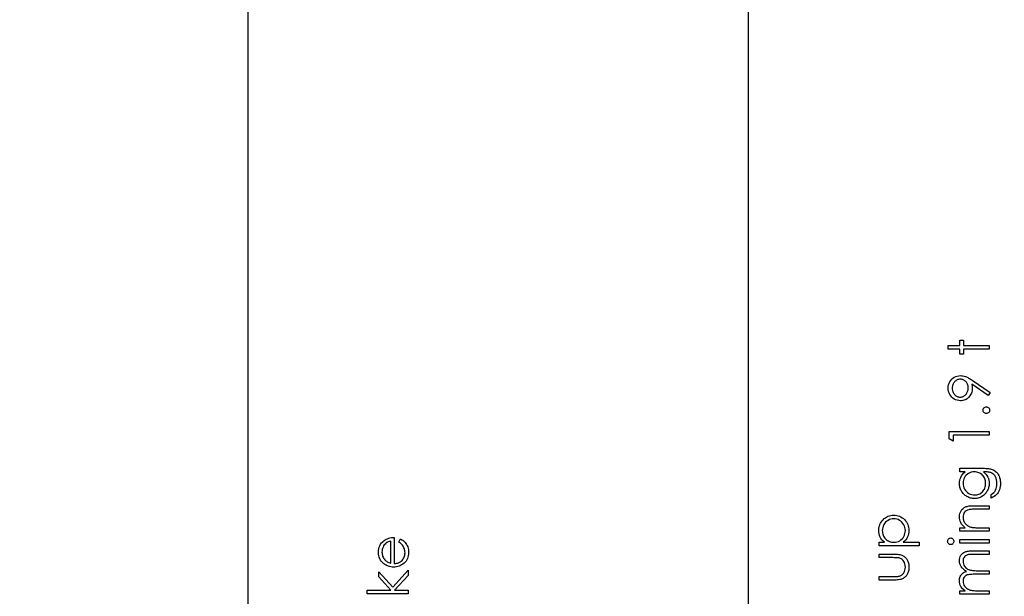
# Model space of a CAD drawing. Header units: inches. Extents: x -122 to 123, y -201 to 75.
# Tile 94 of 191: x -23.55 to -20.47, y 60.17 to 61.97. Entities that reach past the tile are written whole.
import ezdxf

# ---------------------------------------------------------------- set-up
doc = ezdxf.new("R2010")
doc.units = ezdxf.units.IN
doc.header["$MEASUREMENT"] = 0
doc.header["$PDSIZE"] = -1
doc.layers.add('DIMENSIONS', color=171, linetype='Continuous')
doc.layers.add('STATION_LINES', color=231, linetype='Continuous')
doc.styles.add('SLDTEXTSTYLE0', font='TXT', dxfattribs={"width": 0.75})
doc.dimstyles.new('SLDDIMSTYLE3', dxfattribs={"dimtxt": 0.125, "dimasz": 0.13, "dimexe": 0, "dimexo": 0.0625, "dimgap": 0.03125, "dimtad": 0, "dimtih": 1, "dimtoh": 1, "dimdec": 4, "dimrnd": 1e-09, "dimzin": 12, "dimdsep": 46, "dimtxsty": 'SLDTEXTSTYLE0', "dimsah": 1, "dimcen": 0.09, "dimadec": 0, "dimazin": 3, "dimtfac": 1, "dimtdec": 4, "dimtofl": 0, "dimtmove": 0, "dimatfit": 3, "dimfxl": 1, "dimfrac": 2, "dimtolj": 1, "dimtzin": 12, "dimarcsym": 0})

# ---------------------------------------------------------------- blocks, each defined once
blk = doc.blocks.new('_D_4')
at = {"layer": 'Defpoints', "color": 0}
for p in [(-44.7441, 62.6287), (-4.7428, 62.2104), (-44.7441, 58.2595), (-44.7441, 58.2595)]:
    blk.add_point(p, dxfattribs=at)
at = {"layer": 'DIMENSIONS', "color": 0, "lineweight": -2}
for p, q in [((-44.7441, 62.5662), (-44.7441, 58.2595)), ((-4.7428, 62.1479), (-4.7428, 58.2595)), ((-44.6141, 58.2595), (-24.2752, 58.2595)), ((-4.8728, 58.2595), (-23.6034, 58.2595))]:
    blk.add_line(p, q, dxfattribs=at)
at = {"layer": 'DIMENSIONS', "color": 0}
for points in [[(-44.6141, 58.2811), (-44.6141, 58.2378), (-44.7441, 58.2595)], [(-4.8728, 58.2378), (-4.8728, 58.2811), (-4.7428, 58.2595)]]:
    blk.add_solid(points, dxfattribs=at)
at = {"layer": 'DIMENSIONS', "color": 0, "insert": (-23.9393, 58.322), "char_height": 0.125, "attachment_point": 2, "style": 'SLDTEXTSTYLE0'}
blk.add_mtext('\\A1;(40.0013)', dxfattribs=at)

msp = doc.modelspace()

# ---------------------------------------------------------------- linework, layer by layer
at = {"color": 7, "linetype": 'Continuous', "flags": 128}
for points in [[(-20.64331, 60.94257), (-20.64331, 60.95378), (-20.64331, 60.95378), (-20.60645, 60.95378), (-20.60645, 60.95378), (-20.60645, 60.96981), (-20.60645, 60.96981), (-20.59524, 60.96981), (-20.59524, 60.96981), (-20.59524, 60.95378), (-20.59524, 60.95378), (-20.51511, 60.95378), (-20.51511, 60.95378), (-20.51511, 60.94257), (-20.51511, 60.94257), (-20.59524, 60.94257), (-20.59524, 60.94257), (-20.59524, 60.92654), (-20.59524, 60.92654), (-20.60645, 60.92654), (-20.60645, 60.92654), (-20.60645, 60.94257), (-20.60645, 60.94257), (-20.64331, 60.94257)], [(-20.51189, 60.80635), (-20.51814, 60.79738), (-20.51814, 60.79738), (-20.56894, 60.83214), (-20.56894, 60.83214), (-20.56822, 60.82548), (-20.56799, 60.81899), (-20.56799, 60.81899), (-20.56817, 60.81506), (-20.56867, 60.81131), (-20.56949, 60.80768), (-20.57067, 60.80422), (-20.57217, 60.80089), (-20.574, 60.79774), (-20.57618, 60.79471), (-20.57868, 60.79185), (-20.58144, 60.78925), (-20.58434, 60.78697), (-20.5874, 60.78506), (-20.5906, 60.78349), (-20.59398, 60.78229), (-20.59751, 60.78141), (-20.6012, 60.78088), (-20.60503, 60.78071), (-20.60503, 60.78071), (-20.61026, 60.78103), (-20.61522, 60.78198), (-20.61993, 60.78359), (-20.62438, 60.78582), (-20.62846, 60.78865), (-20.63212, 60.792), (-20.63535, 60.79591), (-20.63815, 60.80034), (-20.64041, 60.80512), (-20.64201, 60.81008), (-20.64299, 60.81521), (-20.64331, 60.8205), (-20.64331, 60.8205), (-20.64299, 60.82568), (-20.64206, 60.83066), (-20.64048, 60.83545), (-20.63828, 60.84003), (-20.6355, 60.84428), (-20.63225, 60.84804), (-20.62846, 60.85132), (-20.62421, 60.85413), (-20.6196, 60.85635), (-20.61484, 60.85796), (-20.60996, 60.85891), (-20.6049, 60.85923), (-20.6049, 60.85923), (-20.60097, 60.85903), (-20.59696, 60.85846), (-20.59286, 60.85746), (-20.58865, 60.85608), (-20.58647, 60.85523), (-20.58417, 60.8542), (-20.58179, 60.85302), (-20.57929, 60.8517), (-20.57666, 60.85022), (-20.57395, 60.84859), (-20.57112, 60.84679), (-20.56819, 60.84484), (-20.56819, 60.84484), (-20.5119, 60.80635)], [(-20.58081, 60.82107), (-20.58094, 60.82405), (-20.58126, 60.82686), (-20.58184, 60.82954), (-20.58264, 60.83204), (-20.58367, 60.83442), (-20.58492, 60.83665), (-20.5864, 60.8387), (-20.5881, 60.84063), (-20.58995, 60.84236), (-20.59193, 60.84386), (-20.59398, 60.84514), (-20.59611, 60.84616), (-20.59837, 60.84699), (-20.60069, 60.84756), (-20.60312, 60.84789), (-20.60565, 60.84802), (-20.60565, 60.84802), (-20.60818, 60.84789), (-20.61061, 60.84751), (-20.61294, 60.84686), (-20.61519, 60.84596), (-20.61735, 60.84481), (-20.6194, 60.84341), (-20.62135, 60.84173), (-20.62323, 60.8398), (-20.62493, 60.8377), (-20.62641, 60.8355), (-20.62766, 60.83317), (-20.62866, 60.83074), (-20.62947, 60.82821), (-20.63004, 60.82555), (-20.63037, 60.8228), (-20.63049, 60.81992), (-20.63049, 60.81992), (-20.63037, 60.81707), (-20.63004, 60.81434), (-20.62947, 60.81171), (-20.62866, 60.80918), (-20.62766, 60.80675), (-20.62641, 60.80442), (-20.62493, 60.80222), (-20.62323, 60.80011), (-20.62135, 60.79819), (-20.6194, 60.79653), (-20.61735, 60.79513), (-20.61519, 60.79398), (-20.61294, 60.79308), (-20.61061, 60.79243), (-20.60818, 60.79205), (-20.60565, 60.79193), (-20.60565, 60.79193), (-20.60312, 60.79205), (-20.60069, 60.79245), (-20.59837, 60.79313), (-20.59611, 60.79405), (-20.59398, 60.79526), (-20.59193, 60.79673), (-20.58995, 60.79846), (-20.5881, 60.80046), (-20.5864, 60.80264), (-20.58492, 60.80495), (-20.58367, 60.80738), (-20.58264, 60.80988), (-20.58184, 60.81251), (-20.58126, 60.81526), (-20.58094, 60.81812), (-20.58081, 60.82107)], [(-20.53434, 60.75106), (-20.53414, 60.75314), (-20.53359, 60.75507), (-20.53264, 60.75682), (-20.53131, 60.75842), (-20.52971, 60.75975), (-20.52795, 60.76073), (-20.52603, 60.76128), (-20.52392, 60.76148), (-20.52392, 60.76148), (-20.52187, 60.76128), (-20.51994, 60.76073), (-20.51819, 60.75975), (-20.51659, 60.75842), (-20.51523, 60.75682), (-20.51428, 60.75507), (-20.51371, 60.75314), (-20.51351, 60.75106), (-20.51351, 60.75106), (-20.51371, 60.74898), (-20.51428, 60.74708), (-20.51523, 60.7453), (-20.51659, 60.7437), (-20.51819, 60.74237), (-20.51994, 60.74142), (-20.52187, 60.74084), (-20.52392, 60.74064), (-20.52392, 60.74064), (-20.52603, 60.74084), (-20.52795, 60.74142), (-20.52971, 60.74237), (-20.53131, 60.7437), (-20.53264, 60.7453), (-20.53359, 60.74708), (-20.53414, 60.74898), (-20.53434, 60.75106)], [(-20.64011, 60.66144), (-20.64011, 60.68455), (-20.64011, 60.68455), (-20.51511, 60.68455), (-20.51511, 60.68455), (-20.51511, 60.67334), (-20.51511, 60.67334), (-20.62729, 60.67334), (-20.62729, 60.67334), (-20.62729, 60.65411), (-20.62729, 60.65411), (-20.64011, 60.66144)], [(-20.60645, 60.55795), (-20.60645, 60.56917), (-20.60645, 60.56917), (-20.53396, 60.56917), (-20.53396, 60.56917), (-20.52933, 60.56912), (-20.52502, 60.56897), (-20.52104, 60.56869), (-20.51739, 60.56834), (-20.51403, 60.56787), (-20.51103, 60.56729), (-20.50832, 60.56662), (-20.50594, 60.56584), (-20.50594, 60.56584), (-20.50289, 60.56459), (-20.50003, 60.56313), (-20.49735, 60.56148), (-20.49485, 60.5596), (-20.49252, 60.5575), (-20.49037, 60.55522), (-20.48841, 60.55272), (-20.48664, 60.54999), (-20.48503, 60.54711), (-20.48366, 60.54408), (-20.48251, 60.5409), (-20.48155, 60.53757), (-20.4808, 60.53411), (-20.48028, 60.53051), (-20.47995, 60.52675), (-20.47985, 60.52287), (-20.47985, 60.52287), (-20.48005, 60.51721), (-20.48068, 60.51185), (-20.48173, 60.50677), (-20.48321, 60.50199), (-20.48503, 60.49758), (-20.48714, 60.4936), (-20.48952, 60.49007), (-20.4922, 60.48694), (-20.49535, 60.48408), (-20.49913, 60.48135), (-20.50359, 60.47872), (-20.5087, 60.47622), (-20.5087, 60.47622), (-20.5087, 60.48744), (-20.5087, 60.48744), (-20.50449, 60.49027), (-20.50088, 60.4935), (-20.49786, 60.4971), (-20.4954, 60.50109), (-20.4935, 60.50552), (-20.49215, 60.51045), (-20.49134, 60.51586), (-20.49107, 60.52179), (-20.49107, 60.52179), (-20.49134, 60.52765), (-20.49215, 60.53304), (-20.4935, 60.53794), (-20.4954, 60.54238), (-20.4977, 60.54628), (-20.50026, 60.54959), (-20.50311, 60.55227), (-20.50624, 60.55437), (-20.50802, 60.55522), (-20.51005, 60.55595), (-20.51235, 60.55655), (-20.51491, 60.55705), (-20.51776, 60.55745), (-20.52087, 60.55773), (-20.52425, 60.5579), (-20.52788, 60.55795), (-20.52788, 60.55795), (-20.53261, 60.55795), (-20.53261, 60.55795), (-20.52863, 60.55445), (-20.52512, 60.55059), (-20.52214, 60.54636), (-20.51964, 60.54175), (-20.51766, 60.53689), (-20.51623, 60.53188), (-20.51538, 60.52675), (-20.51511, 60.52144), (-20.51511, 60.52144), (-20.51521, 60.51831), (-20.51548, 60.51523), (-20.51598, 60.5122), (-20.51666, 60.50922), (-20.51754, 60.50629), (-20.51859, 60.50341), (-20.51987, 60.50056), (-20.52132, 60.49778), (-20.52295, 60.4951), (-20.5247, 60.49257), (-20.52658, 60.49019), (-20.5286, 60.48796), (-20.53076, 60.48591), (-20.53304, 60.48401), (-20.53547, 60.48226), (-20.53802, 60.48065), (-20.54067, 60.47925), (-20.5434, 60.47802), (-20.54618, 60.47697), (-20.54904, 60.47612), (-20.55194, 60.47547), (-20.55492, 60.47499), (-20.55798, 60.47472), (-20.56108, 60.47462), (-20.56108, 60.47462), (-20.56419, 60.47472), (-20.56727, 60.47502), (-20.57027, 60.47549), (-20.57323, 60.4762), (-20.57613, 60.47707), (-20.57898, 60.47815), (-20.58176, 60.47943), (-20.58452, 60.4809), (-20.58717, 60.48256), (-20.58968, 60.48436), (-20.59203, 60.48631), (-20.59426, 60.48842), (-20.59634, 60.49067), (-20.59827, 60.49307), (-20.60007, 60.49563), (-20.60172, 60.49833), (-20.6032, 60.50114), (-20.6045, 60.50396), (-20.60558, 60.50684), (-20.60648, 60.50975), (-20.60715, 60.5127), (-20.60766, 60.51571), (-20.60796, 60.51874), (-20.60806, 60.52179), (-20.60806, 60.52179), (-20.60781, 60.52683), (-20.60708, 60.53168), (-20.60588, 60.53637), (-20.60418, 60.54087), (-20.60187, 60.54526), (-20.59882, 60.54959), (-20.59501, 60.55379), (-20.59048, 60.55795), (-20.59048, 60.55795), (-20.60645, 60.55795)], [(-20.59683, 60.52269), (-20.59654, 60.51779), (-20.59564, 60.51305), (-20.59416, 60.50852), (-20.59208, 60.50414), (-20.58945, 60.50008), (-20.58637, 60.4965), (-20.58284, 60.49337), (-20.57886, 60.49069), (-20.57455, 60.48857), (-20.57007, 60.48706), (-20.56544, 60.48614), (-20.56063, 60.48584), (-20.56063, 60.48584), (-20.557, 60.48599), (-20.55352, 60.48646), (-20.55019, 60.48726), (-20.54703, 60.48837), (-20.54405, 60.48977), (-20.54122, 60.4915), (-20.53855, 60.49355), (-20.53604, 60.4959), (-20.53376, 60.49851), (-20.53178, 60.50131), (-20.53013, 60.50432), (-20.52875, 60.50747), (-20.5277, 60.51083), (-20.52693, 60.51438), (-20.52648, 60.51811), (-20.52633, 60.52202), (-20.52633, 60.52202), (-20.52648, 60.52598), (-20.52693, 60.52973), (-20.52768, 60.53329), (-20.52873, 60.53664), (-20.53008, 60.5398), (-20.53176, 60.54275), (-20.53371, 60.54553), (-20.53597, 60.54809), (-20.53847, 60.55039), (-20.54117, 60.55239), (-20.54405, 60.5541), (-20.54711, 60.5555), (-20.55036, 60.55657), (-20.55382, 60.55733), (-20.55745, 60.5578), (-20.56128, 60.55795), (-20.56128, 60.55795), (-20.56626, 60.55768), (-20.57095, 60.55682), (-20.57538, 60.5554), (-20.57954, 60.55342), (-20.58334, 60.55092), (-20.5867, 60.54794), (-20.58968, 60.5445), (-20.59221, 60.54057), (-20.59423, 60.53634), (-20.59569, 60.53196), (-20.59654, 60.5274), (-20.59684, 60.52269)], [(-20.60645, 60.37205), (-20.60645, 60.38327), (-20.60645, 60.38327), (-20.58998, 60.38327), (-20.58998, 60.38327), (-20.59438, 60.38695), (-20.59814, 60.39081), (-20.60127, 60.39487), (-20.60375, 60.39912), (-20.60563, 60.40355), (-20.60698, 60.40819), (-20.60778, 60.41302), (-20.60806, 60.41803), (-20.60806, 60.41803), (-20.60773, 60.42309), (-20.60675, 60.42784), (-20.60515, 60.4323), (-20.6029, 60.43646), (-20.60009, 60.44021), (-20.59684, 60.44347), (-20.59316, 60.44617), (-20.589, 60.44835), (-20.58665, 60.44925), (-20.58402, 60.45003), (-20.58106, 60.45068), (-20.57781, 60.45123), (-20.57425, 60.45163), (-20.5704, 60.45193), (-20.56621, 60.45213), (-20.56176, 60.45218), (-20.56176, 60.45218), (-20.51511, 60.45218), (-20.51511, 60.45218), (-20.51511, 60.44096), (-20.51511, 60.44096), (-20.55808, 60.44096), (-20.55808, 60.44096), (-20.56181, 60.44094), (-20.56521, 60.44089), (-20.56829, 60.44079), (-20.57105, 60.44064), (-20.5735, 60.44044), (-20.5756, 60.44021), (-20.57741, 60.43994), (-20.57886, 60.43964), (-20.57886, 60.43964), (-20.58307, 60.43836), (-20.5867, 60.43658), (-20.5898, 60.43433), (-20.59233, 60.4316), (-20.59431, 60.42839), (-20.59571, 60.42474), (-20.59656, 60.42063), (-20.59684, 60.41607), (-20.59684, 60.41607), (-20.59674, 60.41337), (-20.59641, 60.41074), (-20.59586, 60.40816), (-20.59509, 60.40568), (-20.59411, 60.40325), (-20.59293, 60.4009), (-20.5915, 60.39862), (-20.58988, 60.39642), (-20.58807, 60.39434), (-20.5862, 60.39246), (-20.58419, 60.39076), (-20.58209, 60.38923), (-20.57989, 60.3879), (-20.57758, 60.38675), (-20.57515, 60.38578), (-20.57265, 60.385), (-20.57265, 60.385), (-20.5708, 60.3846), (-20.56859, 60.38425), (-20.56606, 60.38395), (-20.56316, 60.3837), (-20.55993, 60.38352), (-20.55635, 60.38337), (-20.55242, 60.3833), (-20.54814, 60.38327), (-20.54814, 60.38327), (-20.51511, 60.38327), (-20.51511, 60.38327), (-20.51511, 60.37205), (-20.51511, 60.37205), (-20.60645, 60.37205)], [(-20.85896, 60.32638), (-20.85896, 60.3376), (-20.85896, 60.3376), (-20.84206, 60.3376), (-20.84206, 60.3376), (-20.84655, 60.34128), (-20.8504, 60.34521), (-20.85358, 60.34942), (-20.85614, 60.3539), (-20.85806, 60.35866), (-20.85947, 60.36367), (-20.86029, 60.36895), (-20.86057, 60.37451), (-20.86057, 60.37451), (-20.86034, 60.37937), (-20.85972, 60.38407), (-20.85864, 60.38858), (-20.85711, 60.39291), (-20.85518, 60.39707), (-20.85281, 60.40103), (-20.85, 60.40483), (-20.84677, 60.40844), (-20.84324, 60.41174), (-20.83951, 60.4146), (-20.83563, 60.41703), (-20.83157, 60.419), (-20.82731, 60.42056), (-20.82291, 60.42166), (-20.8183, 60.42231), (-20.81354, 60.42253), (-20.81354, 60.42253), (-20.80868, 60.42231), (-20.804, 60.42166), (-20.79952, 60.42058), (-20.79521, 60.41905), (-20.79108, 60.41708), (-20.78715, 60.41467), (-20.78342, 60.41184), (-20.77986, 60.40856), (-20.77661, 60.40498), (-20.7738, 60.40123), (-20.77142, 60.39727), (-20.76947, 60.39316), (-20.76797, 60.38886), (-20.76689, 60.38437), (-20.76624, 60.37969), (-20.76602, 60.37486), (-20.76602, 60.37486), (-20.76629, 60.36942), (-20.76714, 60.36419), (-20.76857, 60.35921), (-20.77057, 60.35443), (-20.77313, 60.34989), (-20.77626, 60.34556), (-20.77994, 60.34148), (-20.78417, 60.3376), (-20.78417, 60.3376), (-20.73396, 60.3376), (-20.73396, 60.3376), (-20.73396, 60.32638), (-20.73396, 60.32638), (-20.85896, 60.32638)], [(-20.84934, 60.37441), (-20.8492, 60.3706), (-20.8487, 60.36695), (-20.8479, 60.36344), (-20.84675, 60.36008), (-20.84529, 60.35688), (-20.84352, 60.35385), (-20.84139, 60.35095), (-20.83896, 60.34822), (-20.83628, 60.34574), (-20.83345, 60.34358), (-20.83044, 60.34176), (-20.82729, 60.34025), (-20.82398, 60.3391), (-20.8205, 60.33827), (-20.81687, 60.33777), (-20.81309, 60.3376), (-20.81309, 60.3376), (-20.80813, 60.3379), (-20.80345, 60.33878), (-20.79902, 60.34025), (-20.79484, 60.34233), (-20.79098, 60.34496), (-20.78758, 60.34812), (-20.78457, 60.35177), (-20.78199, 60.35593), (-20.77991, 60.36041), (-20.77841, 60.36502), (-20.77753, 60.36973), (-20.77723, 60.37458), (-20.77723, 60.37458), (-20.77753, 60.37934), (-20.77844, 60.38395), (-20.77991, 60.38843), (-20.78202, 60.39274), (-20.78465, 60.39677), (-20.78775, 60.40037), (-20.79136, 60.40353), (-20.79541, 60.40626), (-20.79977, 60.40846), (-20.8042, 60.41006), (-20.80876, 60.41099), (-20.81342, 60.41132), (-20.81342, 60.41132), (-20.8181, 60.41102), (-20.82266, 60.41006), (-20.82711, 60.40851), (-20.83142, 60.40631), (-20.83543, 60.4036), (-20.83898, 60.40045), (-20.84204, 60.39687), (-20.84464, 60.39286), (-20.8467, 60.38853), (-20.84817, 60.38402), (-20.84905, 60.37932), (-20.84935, 60.37441)], [(-22.36146, 60.33805), (-22.35623, 60.34802), (-22.35623, 60.34802), (-22.35205, 60.34556), (-22.34829, 60.34293), (-22.34496, 60.34013), (-22.34206, 60.33712), (-22.3395, 60.33394), (-22.3373, 60.33059), (-22.3354, 60.32701), (-22.33385, 60.32325), (-22.33262, 60.31927), (-22.33172, 60.31504), (-22.33119, 60.31056), (-22.33102, 60.30582), (-22.33102, 60.30582), (-22.33124, 60.30056), (-22.33192, 60.29561), (-22.33304, 60.29095), (-22.33462, 60.28657), (-22.33665, 60.28251), (-22.33913, 60.27873), (-22.34206, 60.27522), (-22.34544, 60.27204), (-22.3491, 60.26919), (-22.35288, 60.26671), (-22.35678, 60.26463), (-22.36079, 60.26293), (-22.36495, 60.26158), (-22.36918, 60.26063), (-22.37356, 60.26007), (-22.37804, 60.25987), (-22.37804, 60.25987), (-22.38225, 60.26005), (-22.38635, 60.26053), (-22.39034, 60.26135), (-22.39422, 60.2625), (-22.39797, 60.26398), (-22.4016, 60.26578), (-22.40513, 60.26794), (-22.40854, 60.27039), (-22.40854, 60.27039), (-22.41252, 60.27387), (-22.41598, 60.27763), (-22.41891, 60.28166), (-22.42131, 60.28599), (-22.42316, 60.2906), (-22.42449, 60.29548), (-22.42529, 60.30064), (-22.42557, 60.3061), (-22.42557, 60.3061), (-22.42529, 60.31171), (-22.42444, 60.31704), (-22.42304, 60.32207), (-22.42106, 60.32681), (-22.41856, 60.33126), (-22.41545, 60.33542), (-22.4118, 60.3393), (-22.40759, 60.34288), (-22.40759, 60.34288), (-22.40431, 60.34519), (-22.40085, 60.34716), (-22.39717, 60.34887), (-22.39332, 60.35024), (-22.38926, 60.35135), (-22.385, 60.35215), (-22.38055, 60.35262), (-22.37589, 60.35282), (-22.37589, 60.35282), (-22.37589, 60.27109), (-22.37589, 60.27109), (-22.37228, 60.27132), (-22.36883, 60.27182), (-22.36555, 60.27262), (-22.36244, 60.27372), (-22.35951, 60.27507), (-22.35673, 60.27673), (-22.35413, 60.27868), (-22.35167, 60.28091), (-22.34947, 60.28336), (-22.34754, 60.28594), (-22.34592, 60.28867), (-22.34459, 60.29155), (-22.34356, 60.29455), (-22.34284, 60.29771), (-22.34238, 60.30099), (-22.34223, 60.30442), (-22.34223, 60.30442), (-22.34236, 60.30778), (-22.34276, 60.31106), (-22.34344, 60.31431), (-22.34439, 60.31752), (-22.34554, 60.3206), (-22.34687, 60.32343), (-22.34837, 60.32601), (-22.35005, 60.32836), (-22.35207, 60.33064), (-22.35465, 60.33302), (-22.35778, 60.3355), (-22.36146, 60.33805)], [(-22.3871, 60.34161), (-22.39154, 60.34028), (-22.39547, 60.33865), (-22.39897, 60.33677), (-22.40198, 60.33462), (-22.40463, 60.33217), (-22.40699, 60.32931), (-22.40912, 60.32611), (-22.41094, 60.32252), (-22.41242, 60.31872), (-22.4135, 60.31479), (-22.41412, 60.31078), (-22.41435, 60.30667), (-22.41435, 60.30667), (-22.41422, 60.30332), (-22.41382, 60.30006), (-22.41315, 60.29693), (-22.4122, 60.29395), (-22.41099, 60.29105), (-22.40954, 60.28829), (-22.40779, 60.28567), (-22.40579, 60.28314), (-22.40579, 60.28314), (-22.40413, 60.28138), (-22.40228, 60.27976), (-22.40025, 60.27823), (-22.398, 60.27683), (-22.39557, 60.27552), (-22.39294, 60.27432), (-22.39014, 60.27325), (-22.38711, 60.27227), (-22.38711, 60.27227), (-22.38711, 60.34161)], [(-20.64491, 60.34075), (-20.64474, 60.34283), (-20.64421, 60.34476), (-20.64331, 60.34654), (-20.64209, 60.34814), (-20.64061, 60.34949), (-20.63896, 60.35044), (-20.63718, 60.35102), (-20.63525, 60.35122), (-20.63525, 60.35122), (-20.63337, 60.35102), (-20.63162, 60.35044), (-20.62999, 60.34949), (-20.62851, 60.34814), (-20.62729, 60.34654), (-20.62639, 60.34476), (-20.62586, 60.34283), (-20.62568, 60.34075), (-20.62568, 60.34075), (-20.62586, 60.3387), (-20.62639, 60.33682), (-20.62729, 60.33504), (-20.62851, 60.33344), (-20.62999, 60.33212), (-20.63162, 60.33116), (-20.63337, 60.33059), (-20.63525, 60.33039), (-20.63525, 60.33039), (-20.63718, 60.33059), (-20.63896, 60.33116), (-20.64061, 60.33212), (-20.64209, 60.33344), (-20.64331, 60.33504), (-20.64421, 60.33682), (-20.64474, 60.3387), (-20.64492, 60.34075)], [(-20.60645, 60.33519), (-20.60645, 60.34641), (-20.60645, 60.34641), (-20.51511, 60.34641), (-20.51511, 60.34641), (-20.51511, 60.33519), (-20.51511, 60.33519), (-20.60645, 60.33519)], [(-20.60645, 60.17494), (-20.60645, 60.18616), (-20.60645, 60.18616), (-20.59058, 60.18616), (-20.59058, 60.18616), (-20.59468, 60.18926), (-20.59819, 60.19242), (-20.6011, 60.1956), (-20.60342, 60.19883), (-20.60342, 60.19883), (-20.60545, 60.20336), (-20.6069, 60.20802), (-20.60776, 60.21277), (-20.60806, 60.21766), (-20.60806, 60.21766), (-20.60788, 60.22096), (-20.60741, 60.22417), (-20.60658, 60.2273), (-20.60543, 60.23033), (-20.604, 60.23321), (-20.60237, 60.23579), (-20.60052, 60.23811), (-20.59847, 60.24014), (-20.59606, 60.24197), (-20.59316, 60.2437), (-20.58983, 60.24528), (-20.586, 60.24673), (-20.586, 60.24673), (-20.58863, 60.24823), (-20.59108, 60.24983), (-20.59338, 60.25154), (-20.59551, 60.25331), (-20.59749, 60.25519), (-20.59932, 60.25715), (-20.60097, 60.2592), (-20.60245, 60.26135), (-20.6049, 60.26581), (-20.60665, 60.27047), (-20.60771, 60.27525), (-20.60806, 60.28023), (-20.60806, 60.28023), (-20.60776, 60.28481), (-20.60688, 60.28912), (-20.6054, 60.29315), (-20.60332, 60.29691), (-20.60072, 60.30029), (-20.59764, 60.30322), (-20.59408, 60.30567), (-20.59008, 60.30765), (-20.58782, 60.30848), (-20.58529, 60.30918), (-20.58249, 60.30978), (-20.57944, 60.31028), (-20.57613, 60.31066), (-20.57255, 60.31093), (-20.56869, 60.31111), (-20.56459, 60.31116), (-20.56459, 60.31116), (-20.51511, 60.31116), (-20.51511, 60.31116), (-20.51511, 60.29994), (-20.51511, 60.29994), (-20.56464, 60.29994), (-20.56464, 60.29994), (-20.56814, 60.29991), (-20.57137, 60.29981), (-20.5743, 60.29964), (-20.57696, 60.29941), (-20.57934, 60.29911), (-20.58141, 60.29874), (-20.58322, 60.29831), (-20.58472, 60.29781), (-20.58732, 60.29656), (-20.58965, 60.29493), (-20.59171, 60.29293), (-20.59351, 60.29055), (-20.59496, 60.28787), (-20.59601, 60.28491), (-20.59664, 60.28173), (-20.59684, 60.27828), (-20.59684, 60.27828), (-20.59651, 60.27405), (-20.59559, 60.27002), (-20.59401, 60.26613), (-20.59183, 60.26245), (-20.58913, 60.2591), (-20.586, 60.25624), (-20.58244, 60.25386), (-20.57848, 60.25196), (-20.57623, 60.25119), (-20.57363, 60.25051), (-20.57067, 60.24996), (-20.56734, 60.24948), (-20.56371, 60.24913), (-20.5597, 60.24886), (-20.55535, 60.24871), (-20.55064, 60.24866), (-20.55064, 60.24866), (-20.51511, 60.24866), (-20.51511, 60.24866), (-20.51511, 60.23744), (-20.51511, 60.23744), (-20.56156, 60.23744), (-20.56156, 60.23744), (-20.56549, 60.23741), (-20.56912, 60.23731), (-20.5724, 60.23714), (-20.57535, 60.23691), (-20.57798, 60.23661), (-20.58026, 60.23626), (-20.58224, 60.23584), (-20.58387, 60.23534), (-20.58667, 60.23411), (-20.58918, 60.23248), (-20.59138, 60.23045), (-20.59331, 60.22805), (-20.59486, 60.22534), (-20.59596, 60.22236), (-20.59661, 60.21916), (-20.59684, 60.2157), (-20.59684, 60.2157), (-20.59654, 60.21165), (-20.59561, 60.20772), (-20.59408, 60.20391), (-20.59196, 60.20025), (-20.5893, 60.1969), (-20.58622, 60.19399), (-20.58274, 60.19157), (-20.57883, 60.18961), (-20.57663, 60.18881), (-20.57415, 60.18811), (-20.5714, 60.18751), (-20.56837, 60.18703), (-20.56509, 60.18663), (-20.56151, 60.18638), (-20.55768, 60.18621), (-20.55354, 60.18616), (-20.55354, 60.18616), (-20.51511, 60.18616), (-20.51511, 60.18616), (-20.51511, 60.17494), (-20.51511, 60.17494), (-20.60645, 60.17494)], [(-20.85896, 60.21901), (-20.85896, 60.23023), (-20.85896, 60.23023), (-20.8166, 60.23023), (-20.8166, 60.23023), (-20.81287, 60.23025), (-20.80946, 60.23033), (-20.80633, 60.23048), (-20.8035, 60.23068), (-20.801, 60.23093), (-20.79877, 60.23123), (-20.79687, 60.23158), (-20.79524, 60.232), (-20.79524, 60.232), (-20.79321, 60.23276), (-20.79128, 60.23363), (-20.78948, 60.23468), (-20.78778, 60.23586), (-20.78617, 60.23721), (-20.7847, 60.23872), (-20.78332, 60.24034), (-20.78207, 60.24215), (-20.77996, 60.24608), (-20.77844, 60.25038), (-20.77753, 60.25504), (-20.77723, 60.26005), (-20.77723, 60.26005), (-20.77753, 60.26506), (-20.77841, 60.26967), (-20.77989, 60.27387), (-20.78194, 60.27768), (-20.78447, 60.28101), (-20.7874, 60.28379), (-20.79068, 60.28602), (-20.79434, 60.28767), (-20.79434, 60.28767), (-20.79584, 60.28809), (-20.79769, 60.28847), (-20.79992, 60.2888), (-20.80252, 60.28907), (-20.8055, 60.28927), (-20.80883, 60.2894), (-20.81254, 60.2895), (-20.8166, 60.28952), (-20.8166, 60.28952), (-20.85896, 60.28952), (-20.85896, 60.28952), (-20.85896, 60.30074), (-20.85896, 60.30074), (-20.81449, 60.30074), (-20.81449, 60.30074), (-20.80996, 60.30066), (-20.8057, 60.30046), (-20.80172, 60.30011), (-20.79804, 60.29961), (-20.79466, 60.29899), (-20.79158, 60.29821), (-20.78878, 60.29728), (-20.78625, 60.29623), (-20.78394, 60.29503), (-20.78177, 60.2937), (-20.77971, 60.2922), (-20.77779, 60.2906), (-20.77601, 60.28882), (-20.77433, 60.28692), (-20.7728, 60.28486), (-20.7714, 60.28266), (-20.77015, 60.28033), (-20.76905, 60.27785), (-20.76812, 60.27522), (-20.76737, 60.27247), (-20.76677, 60.26954), (-20.76634, 60.26649), (-20.76609, 60.2633), (-20.76602, 60.25995), (-20.76602, 60.25995), (-20.76609, 60.25662), (-20.76634, 60.25341), (-20.76677, 60.25036), (-20.76737, 60.24743), (-20.76812, 60.24465), (-20.76905, 60.24202), (-20.77015, 60.23952), (-20.7714, 60.23716), (-20.7728, 60.23496), (-20.77435, 60.23288), (-20.77601, 60.23095), (-20.77781, 60.22918), (-20.77976, 60.22755), (-20.78184, 60.22607), (-20.78405, 60.22472), (-20.78637, 60.22352), (-20.78893, 60.22246), (-20.79178, 60.22154), (-20.79496, 60.22076), (-20.79842, 60.22014), (-20.8022, 60.21964), (-20.80626, 60.21928), (-20.81064, 60.21908), (-20.81532, 60.21901), (-20.81532, 60.21901), (-20.85896, 60.21901)], [(-22.46082, 60.17654), (-22.46082, 60.18776), (-22.46082, 60.18776), (-22.38671, 60.18776), (-22.38671, 60.18776), (-22.42396, 60.22933), (-22.42396, 60.22933), (-22.42396, 60.24545), (-22.42396, 60.24545), (-22.3807, 60.19722), (-22.3807, 60.19722), (-22.33262, 60.25026), (-22.33262, 60.25026), (-22.33262, 60.23416), (-22.33262, 60.23416), (-22.37471, 60.18776), (-22.37471, 60.18776), (-22.33262, 60.18776), (-22.33262, 60.18776), (-22.33262, 60.17654), (-22.33262, 60.17654), (-22.46082, 60.17654)]]:
    msp.add_lwpolyline(points, dxfattribs=at)
at = {"layer": 'STATION_LINES'}
for p, q in [((-22.83283, 58.65316), (-22.83283, 64.17173)), ((-21.26783, 58.65316), (-21.26783, 64.17173))]:
    msp.add_line(p, q, dxfattribs=at)

# ---------------------------------------------------------------- dimensions: what is measured, and where the dimension line sits
at = {"layer": 'DIMENSIONS'}
dim = msp.add_linear_dim(base=(-44.74409, 58.25945), p1=(-4.74283, 62.21037), p2=(-44.74409, 62.62869), text='(<>)', dimstyle='SLDDIMSTYLE3', dxfattribs=at)
dim.commit()
dim.dimension.update_dxf_attribs({"geometry": '_D_4', "text_midpoint": (-23.93931, 58.25945), "dimtype": 160})

doc.saveas('drawing.dxf')
